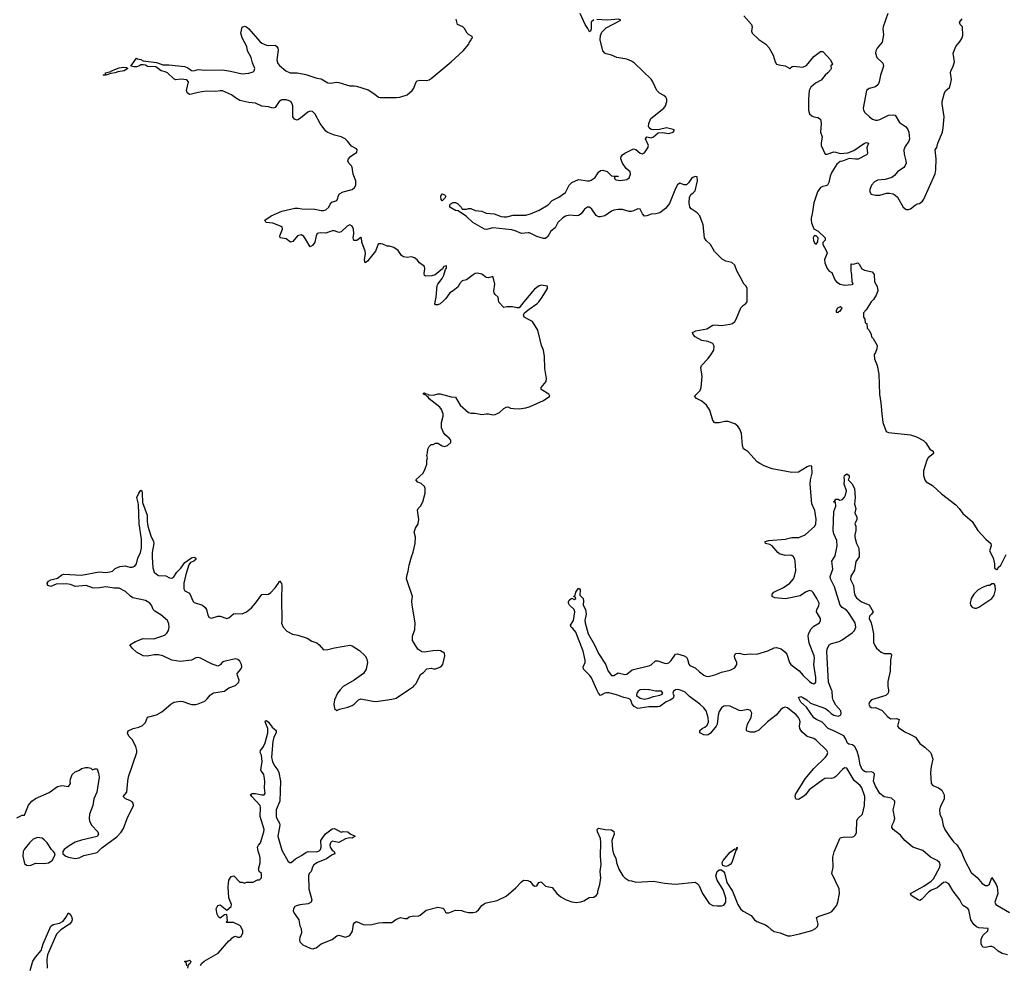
# Model space of a CAD drawing. Header units: inches. Extents: x 2473073 to 2657680, y 705365 to 849016.
# Tile 36 of 151: x 2565367 to 2574322, y 747496 to 756094. Entities that reach past the tile are written whole.
import ezdxf

# ---------------------------------------------------------------- set-up
doc = ezdxf.new("R2010")
doc.units = ezdxf.units.IN
doc.header["$MEASUREMENT"] = 0
for name, color, linetype in [('C5764', 7, 'Continuous'), ('C5765', 7, 'Continuous'), ('C5774', 7, 'Continuous'), ('C5775', 7, 'Continuous')]:
    doc.layers.add(name, color=color, linetype=linetype)

msp = doc.modelspace()

# ---------------------------------------------------------------- linework, layer by layer
at = {"layer": 'C5764', "color": 5}
for points, elevation in [([(2565342, 748838), (2565390, 748862), (2565410, 748862), (2565447.5, 748952.5), (2565477.2, 748990), (2565510, 749014), (2565633.6, 749066.4), (2565710, 749122), (2565750, 749130.6), (2565810, 749122), (2565814.6, 749125.4), (2565828.7, 749150), (2565825.2, 749170), (2565829.2, 749190), (2565845.2, 749230), (2565870, 749256), (2565910, 749271), (2565930, 749284.7), (2565964.7, 749295.3), (2565990, 749296), (2566014, 749290), (2566030, 749274), (2566050, 749282), (2566070, 749282), (2566083.5, 749243.5), (2566090, 749206), (2566067.3, 749070), (2566042, 749010), (2566030.5, 748950), (2566003, 748870), (2565999.1, 748830), (2566002, 748810), (2566020.7, 748770), (2566078, 748710), (2566084.7, 748690), (2566070, 748668.7), (2565930, 748635.1), (2565870, 748614.5), (2565816.1, 748583.9), (2565771, 748550), (2565758, 748530), (2565758, 748510), (2565786, 748490), (2565810, 748479.5), (2565871.4, 748468.6), (2565907.3, 748472.7), (2565950, 748493.4), (2566070, 748521), (2566114.8, 748565.2), (2566250, 748664), (2566290, 748707.3), (2566310, 748741), (2566344.5, 748830), (2566400.9, 748950), (2566399.5, 748970), (2566390, 748982.7), (2566370, 748996), (2566328, 749010), (2566309, 749030), (2566342, 749070), (2566349.3, 749170), (2566357.2, 749210), (2566432.7, 749430), (2566432.7, 749450), (2566424.1, 749484.1), (2566390, 749548), (2566360.1, 749580.1), (2566346.3, 749606.3), (2566352.7, 749627.3), (2566398, 749650), (2566450, 749660.7), (2566484.8, 749675.2), (2566510, 749704.7), (2566530, 749750.8), (2566610, 749773.4), (2566659.3, 749800.7), (2566741.2, 749870), (2566770, 749887.3), (2566830, 749898), (2566850, 749895.5), (2566910, 749872.2), (2566930, 749868.7), (2566968.7, 749868.7), (2566990, 749873.7), (2567050, 749898.4), (2567070, 749915.5), (2567103.5, 749956.5), (2567130, 749974.4), (2567230, 749988.4), (2567245.7, 750000)], 60), ([(2568282.3, 750000), (2568257.3, 749970), (2568230.8, 749910), (2568222.8, 749870), (2568231, 749831), (2568250, 749812), (2568276, 749824), (2568350, 749842), (2568390, 749857.3), (2568410, 749870.8), (2568449.5, 749910.5), (2568470, 749918.8), (2568577.5, 749897.5), (2568610, 749895.5), (2568750, 749914.8), (2568790, 749926), (2568902.4, 750000)], 60), ([(2567010, 747494), (2567023.1, 747516.9), (2567044.7, 747535.3), (2567172.9, 747607.1), (2567270, 747718), (2567288, 747730), (2567296.4, 747743.6), (2567310, 747754), (2567330, 747762), (2567350, 747752), (2567370, 747752), (2567380.4, 747759.6), (2567395.3, 747790), (2567395.3, 747810), (2567378, 747850), (2567370, 747858), (2567310, 747886), (2567250, 747886), (2567246, 747890), (2567258, 747902), (2567250, 747958), (2567230, 747955.3), (2567190, 747926), (2567176.4, 747936.4), (2567161.5, 747961.5), (2567153.2, 748010), (2567170, 748041), (2567190, 748044.7), (2567250, 747998), (2567288.7, 748030), (2567292.7, 748050), (2567268.7, 748110), (2567262, 748210), (2567269.5, 748270.5), (2567290, 748304.7), (2567314, 748310), (2567370, 748252), (2567390, 748252), (2567410, 748242), (2567428.7, 748251.3), (2567490, 748252), (2567530, 748272), (2567547.3, 748272.7), (2567566, 748290), (2567566, 748330), (2567546, 748350), (2567538, 748370), (2567553.2, 748426.8), (2567554, 748466), (2567551.5, 748490), (2567534.9, 748534.9), (2567529, 748570), (2567538, 748590), (2567556.4, 748610), (2567587.5, 748710), (2567589.8, 748730.2), (2567554, 748850), (2567557.7, 748930), (2567552.7, 748950), (2567477.6, 749030), (2567467, 749050), (2567482, 749058), (2567510, 749058.9), (2567570, 749045.7), (2567590, 749047), (2567598, 749062), (2567592, 749110), (2567596.5, 749163.5), (2567593.8, 749193.8), (2567585.8, 749230), (2567560.4, 749270), (2567572.1, 749350), (2567565.5, 749405.5), (2567554.7, 749430), (2567556.3, 749450), (2567579.9, 749480.1), (2567599.8, 749520.2), (2567625.1, 749610), (2567624, 749650), (2567599, 749710), (2567602, 749718), (2567610, 749721), (2567630, 749706.8), (2567661.8, 749661.8), (2567698.4, 749630), (2567698.3, 749610), (2567678, 749570), (2567669.1, 749530.9), (2567657.6, 749390), (2567665, 749345), (2567685.8, 749305.8), (2567715.8, 749270), (2567723.6, 749250), (2567738.5, 749170), (2567732, 748990), (2567698.8, 748910), (2567699.2, 748850), (2567705.8, 748830), (2567729, 748790), (2567731.6, 748770), (2567713.1, 748670), (2567750, 748544), (2567810, 748441), (2567824.7, 748430), (2567835.3, 748430), (2567875.8, 748464.2), (2567930, 748494.4), (2567970, 748523), (2567990, 748530.6), (2568068.9, 748528.9), (2568090, 748536.4), (2568103.6, 748550), (2568109.6, 748570), (2568107, 748630), (2568122.6, 748657.4), (2568149.6, 748690.4), (2568210, 748736), (2568230, 748741), (2568290, 748707.7), (2568310, 748713.4), (2568350, 748710.4), (2568372.4, 748692.4), (2568418, 748670), (2568390, 748653.2), (2568370, 748656), (2568330, 748645.1), (2568270, 748613.2), (2568210, 748623.7), (2568194, 748610), (2568186.4, 748590), (2568190.7, 748570), (2568210, 748544), (2568226.8, 748530), (2568232, 748510), (2568210, 748500.9), (2568156.3, 748463.7), (2568075.5, 748430), (2568043.1, 748410), (2568030.4, 748390), (2568017.1, 748350), (2568000.5, 748330), (2567992.4, 748310), (2567997.4, 748190), (2568024.9, 748090), (2568018.8, 748070), (2567990, 748054), (2567914.9, 748045.1), (2567883.7, 748036.3), (2567870, 748029.6), (2567856, 748010), (2567855.3, 747990), (2567863.6, 747970), (2567906.7, 747910), (2567916.1, 747856.1), (2567927.3, 747830), (2567930.7, 747790.7), (2567913.4, 747750), (2567910.6, 747730), (2567914, 747710), (2567942.8, 747682.8), (2568010, 747653), (2568030, 747647.3), (2568064.1, 747655.9), (2568110, 747691), (2568209.3, 747730.7), (2568250, 747764.7), (2568270, 747771.3), (2568330, 747751), (2568370, 747766), (2568392.5, 747807.5), (2568404, 747870), (2568413.6, 747886.4), (2568430, 747894), (2568490, 747866), (2568510, 747862.8), (2568570, 747866), (2568630, 747881), (2568670, 747884.7), (2568750, 747884.7), (2568786.8, 747913.2), (2568830, 747931), (2568870, 747921), (2568890, 747922.8), (2568910, 747936), (2568950, 747946.8), (2568990, 747942.8), (2569010, 747950.8), (2569063.6, 747996.4), (2569170, 748024.9), (2569216.3, 748016.3), (2569224.7, 748010), (2569239.6, 747979.6), (2569250, 747972), (2569270, 747972), (2569330, 747998), (2569384, 747996), (2569410, 747984.7), (2569450, 747977.3), (2569490, 747977.3), (2569517.5, 747982.5), (2569539.5, 748000.5), (2569570, 748038.8), (2569590, 748054), (2569610, 748064), (2569710, 748086.7), (2569790, 748124.9), (2569880.1, 748199.9), (2569930, 748256), (2569950, 748270.8), (2569987.3, 748267.3), (2570000, 748262.6)], 40), ([(2565461.3, 747450), (2565487.3, 747532.7), (2565511.1, 747570), (2565561.3, 747630), (2565581, 747690), (2565650, 747851), (2565671.6, 747868.4), (2565730, 747879.5), (2565762.5, 747897.5), (2565786.3, 747930), (2565810, 747974), (2565830, 747958), (2565842, 747930), (2565843.8, 747910), (2565837.6, 747890), (2565819.3, 747870), (2565740, 747820), (2565701.6, 747778.4), (2565618.9, 747590), (2565613.8, 747550), (2565618, 747470)], 40), ([(2566886, 747490), (2566882, 747522), (2566867.3, 747527.3), (2566870, 747534), (2566890, 747534), (2566910, 747542), (2566922, 747530), (2566914, 747510), (2566898, 747502), (2566894, 747470)], 40)]:
    msp.add_lwpolyline(points, dxfattribs=dict(at, elevation=elevation))
at = {"layer": 'C5764', "color": 5, "elevation": 60}
msp.add_lwpolyline([(2565530, 748658), (2565490, 748642), (2565456.5, 748610), (2565408.9, 748550), (2565398, 748530), (2565394.6, 748490), (2565410, 748420.7), (2565430, 748406), (2565450, 748403), (2565470, 748407.3), (2565510, 748426), (2565590, 748420.7), (2565630, 748427.7), (2565661.2, 748450), (2565684, 748490), (2565688.7, 748510), (2565675.3, 748530), (2565655.3, 748550), (2565616, 748610), (2565590, 748638), (2565570, 748651.8)], close=True, dxfattribs=at)
at = {"layer": 'C5765', "color": 5}
for points, elevation in [([(2570000, 753586.4), (2569951, 753530), (2569910, 753475.3), (2569890, 753474), (2569850, 753484), (2569796.9, 753483.1), (2569770, 753478), (2569724.7, 753524.7), (2569718, 753570), (2569690, 753595.3), (2569681.2, 753610), (2569679.3, 753630), (2569687, 753690), (2569674, 753754), (2569670, 753758), (2569630, 753745.2), (2569610, 753749.2), (2569570, 753779.5), (2569530, 753789.6), (2569510, 753785.1), (2569490, 753774), (2569430, 753729), (2569390, 753718), (2569366.4, 753693.6), (2569354.4, 753665.6), (2569310, 753628.7), (2569278, 753610), (2569242, 753558), (2569222, 753538), (2569190, 753509.2), (2569170, 753501.2), (2569150, 753501.2), (2569141.2, 753510), (2569155.6, 753570), (2569164.1, 753675.9), (2569169.4, 753690.6), (2569210, 753741), (2569225.2, 753770), (2569239, 753821), (2569250, 753834), (2569250, 753855.3), (2569224.7, 753850), (2569211.3, 753828.7), (2569144.9, 753775.1), (2569115.5, 753764.5), (2569061.2, 753761.2), (2569050, 753768), (2569045.6, 753785.6), (2569052.3, 753830), (2569048.7, 753850), (2569002, 753882), (2568981.2, 753910), (2568959, 753930), (2568930, 753936.2), (2568890, 753933), (2568857.2, 753937.2), (2568839.3, 753950), (2568810, 753994), (2568770, 754021.2), (2568730, 754035.3), (2568710, 754035.3), (2568670, 754054), (2568650, 754057.2), (2568630, 754057.2), (2568626.4, 754053.6), (2568604.2, 753990), (2568530, 753897.6), (2568510, 753883.7), (2568501.5, 753910), (2568511.8, 753968.2), (2568509.8, 753990), (2568479.5, 754070), (2568475.3, 754110), (2568470, 754114), (2568434.2, 754085.8), (2568406, 754086), (2568400.5, 754110), (2568406.2, 754150), (2568402.7, 754190), (2568390, 754215.1), (2568370, 754228.2), (2568344.2, 754215.8), (2568290, 754163.5), (2568270, 754158.9), (2568230, 754173), (2568210, 754174.7), (2568150, 754154), (2568103.8, 754156.2), (2568072, 754150), (2568062, 754130), (2568050, 754069.5), (2568030, 754039.5), (2568010, 754028.7), (2567970, 754095.1), (2567950, 754122.7), (2567930, 754139), (2567892, 754130), (2567850, 754077.2), (2567830, 754072.3), (2567790, 754102.6), (2567735.3, 754110), (2567731.6, 754130), (2567755.8, 754190), (2567754.5, 754210), (2567670, 754242.6), (2567609.6, 754249.6), (2567595.3, 754270), (2567655.1, 754310), (2567750, 754351.6), (2567870, 754379.5), (2567899.6, 754380.4), (2567933.7, 754373.7), (2568050, 754371.6), (2568110, 754359.7), (2568130, 754359.1), (2568150, 754364.7), (2568178.7, 754390), (2568190, 754416), (2568205.6, 754434.4), (2568250, 754451.3), (2568261.2, 754470), (2568262, 754490), (2568274.5, 754510), (2568309.2, 754530), (2568389.8, 754550.2), (2568412.8, 754567.2), (2568424.2, 754590), (2568425.1, 754630), (2568399.7, 754690), (2568391.8, 754751.8), (2568385.4, 754765.4), (2568361.2, 754790), (2568352.7, 754810), (2568358, 754830), (2568375.6, 754850), (2568434.6, 754890), (2568436.2, 754910), (2568430, 754919.7), (2568383.4, 754943.4), (2568348, 754990), (2568327, 755010), (2568289.2, 755030), (2568230, 755044.4), (2568170, 755068.2), (2568150, 755081.3), (2568098.5, 755150), (2568053.9, 755233.9), (2568030, 755258.7), (2568010, 755262.4), (2567987.6, 755252.4), (2567922, 755198), (2567897.1, 755182.9), (2567890, 755180.9), (2567865.2, 755190), (2567849.7, 755210), (2567849.7, 755309.7), (2567846, 755330), (2567831.5, 755350), (2567810, 755360.5), (2567790, 755366), (2567750, 755363.6), (2567728, 755350), (2567690, 755295.3), (2567670, 755289.3), (2567630, 755300.9), (2567570, 755307), (2567510, 755334.7), (2567450, 755340.5), (2567370, 755359.6), (2567330, 755382), (2567292, 755412), (2567210, 755447.1), (2567190, 755448.2), (2567150, 755440.5), (2567070, 755442.6), (2567022.5, 755437.5), (2566990, 755432.8), (2566930, 755415.1), (2566910, 755414.5), (2566889.6, 755429.6), (2566883.7, 755450), (2566902, 755530), (2566885.6, 755545.6), (2566833, 755553), (2566786.7, 755546.7), (2566770, 755556.2), (2566710, 755609.7), (2566690, 755621), (2566653.2, 755630), (2566605.4, 755665.4), (2566530, 755668), (2566510, 755679.3), (2566490, 755683.7), (2566470, 755682.7), (2566451, 755670), (2566430, 755664.4), (2566403.8, 755663.8), (2566379, 755670), (2566430, 755744.7), (2566438, 755738), (2566470, 755730.5), (2566490, 755720.7), (2566610, 755704.9), (2566670, 755683), (2566723.8, 755683.8), (2566868.8, 755668.8), (2566896.7, 755656.7), (2566930, 755630.7), (2566947.7, 755627.7), (2566990, 755640.5), (2567050, 755635.8), (2567210, 755636.5), (2567284.8, 755624.8), (2567390, 755600.5), (2567450, 755606.8), (2567490, 755621), (2567499, 755630), (2567505.2, 755650), (2567483, 755703), (2567471.1, 755750), (2567439.8, 755810), (2567431.5, 755851.5), (2567389.2, 755929.2), (2567378.5, 755970), (2567390, 756024.7), (2567410, 756036.3), (2567430, 756027.7), (2567450.4, 756010), (2567550, 755895.5), (2567570, 755879.3), (2567610, 755861.6), (2567630, 755858.4), (2567690, 755861.3), (2567705.5, 755850), (2567715.2, 755835.2), (2567718, 755818), (2567704.7, 755730), (2567715.8, 755695.8), (2567730, 755678.7), (2567788.7, 755630), (2567828, 755610), (2567890.8, 755610.8), (2567970, 755596.8), (2568070, 755562.4), (2568110, 755556.9), (2568170, 755519.2), (2568190, 755517.3), (2568250, 755526), (2568270, 755523.9), (2568370, 755493.4), (2568410, 755492.8), (2568430, 755487.9), (2568534.8, 755454.8), (2568597.7, 755417.7), (2568630.5, 755390.5), (2568646.1, 755386.1), (2568790, 755385), (2568823.7, 755390), (2568889.6, 755410), (2568937.6, 755450), (2568951.2, 755470), (2568972.6, 755527.4), (2568982.2, 755537.8), (2569010, 755544.6), (2569070, 755541.3), (2569090, 755545.7), (2569110, 755558.9), (2569292.5, 755710), (2569400.5, 755810), (2569451.5, 755870), (2569455.6, 755884.4), (2569474, 755910), (2569476.4, 755923.6), (2569486, 755930), (2569482, 755942), (2569450, 755958), (2569438, 755970), (2569413.2, 756013.2), (2569398, 756030), (2569349.5, 756049.5), (2569337.2, 756097.2)], 60), ([(2570000, 754154.7), (2569990, 754156.9), (2569930, 754149.7), (2569874.5, 754174.5), (2569843, 754183), (2569670, 754200.4), (2569613.3, 754186.7), (2569594, 754190), (2569489.5, 754250), (2569430, 754304), (2569354.6, 754354.6), (2569330, 754359), (2569278, 754390), (2569278, 754410), (2569283.1, 754416.9), (2569310, 754432), (2569330, 754432), (2569350, 754422), (2569382, 754390), (2569392, 754372), (2569430, 754371), (2569450, 754377.3), (2569470, 754377.1), (2569510, 754358), (2569570, 754351.8), (2569610, 754334.9), (2569682, 754330), (2569745.5, 754305.5), (2569770, 754300.8), (2569798.9, 754301.1), (2569856, 754316), (2569970, 754317.4), (2570000, 754324.5)], 40), ([(2570000, 753365.3), (2569955.3, 753390), (2569948.7, 753410), (2569958, 753430), (2570000, 753460.4)], 60), ([(2568902.4, 750000), (2568948, 750030), (2568956.4, 750043.6), (2568970, 750054), (2569016.4, 750143.6), (2569040.4, 750159.6), (2569070, 750192), (2569110, 750198), (2569130, 750191.3), (2569150, 750191.3), (2569198, 750210), (2569215.3, 750230), (2569234, 750310), (2569230, 750335.3), (2569195.1, 750355.1), (2569170, 750357.2), (2569124.5, 750355.5), (2569050, 750344), (2569025.2, 750345.2), (2568988.7, 750370), (2568939, 750450), (2568939.3, 750490), (2568959.5, 750550), (2568964.5, 750610), (2568937, 750770), (2568933.2, 750810), (2568939, 750850), (2568884.5, 751010), (2568889.4, 751050), (2568901.5, 751078.5), (2568910, 751134), (2568929.2, 751210), (2568946.3, 751253.7), (2568963.7, 751330), (2568966, 751390), (2568953.6, 751433.6), (2568966, 751470), (2568989.7, 751510), (2568997.7, 751550), (2568984.7, 751635.3), (2568990, 751651), (2569013.2, 751670), (2569032.7, 751710), (2569054, 751790), (2569054, 751830), (2569049, 751850), (2569018, 751878), (2568988, 751890), (2568968.7, 751910), (2569035.3, 751970), (2569055.3, 752010), (2569068.4, 752051.6), (2569068.7, 752090), (2569075.3, 752110), (2569068.7, 752130), (2569076.4, 752156.4), (2569078, 752190), (2569090, 752214), (2569108.4, 752231.6), (2569127.3, 752232.7), (2569150, 752242), (2569170, 752242), (2569210, 752218), (2569230, 752212), (2569258, 752222), (2569288, 752250), (2569288, 752270), (2569274, 752290), (2569238, 752318), (2569220.2, 752340.2), (2569203.1, 752383.1), (2569204, 752430), (2569217.2, 752490), (2569217.2, 752510), (2569204, 752550), (2569188.7, 752570), (2569090, 752645.2), (2569083.1, 752663.1), (2569068.7, 752670), (2569060.4, 752680.4), (2569038, 752690), (2569040.4, 752699.6), (2569050, 752702), (2569056, 752696), (2569082, 752690), (2569083.6, 752683.6), (2569090, 752682), (2569130, 752681), (2569170, 752690.8), (2569190, 752690.8), (2569290, 752666), (2569330, 752662.8), (2569374, 752590), (2569450, 752521), (2569470, 752514.8), (2569510, 752516), (2569570, 752502.8), (2569610.9, 752510.9), (2569630, 752511), (2569670, 752501), (2569690, 752504.7), (2569730, 752521), (2569770, 752558.8), (2569790, 752571), (2569805.6, 752574.4), (2569830, 752562.8), (2569858, 752558), (2569910, 752556.3), (2569970, 752564), (2570000, 752574)], 60), ([(2567245.7, 750000), (2567270, 750018), (2567330, 750039.1), (2567361.2, 750070), (2567362.7, 750090), (2567346.6, 750130), (2567346, 750150), (2567379.3, 750190), (2567386.6, 750210), (2567384.5, 750230), (2567370, 750261.2), (2567350, 750278), (2567330, 750281.6), (2567222, 750258), (2567207.3, 750250), (2567190, 750228.7), (2567170, 750217.2), (2567110, 750238), (2567010, 750289.6), (2566990, 750295.1), (2566968.4, 750291.6), (2566928, 750272), (2566830, 750257), (2566752, 750272), (2566670, 750309.2), (2566630, 750319), (2566590, 750318), (2566525.6, 750305.6), (2566489.3, 750309.3), (2566430, 750344), (2566390, 750379), (2566368, 750410), (2566421, 750439), (2566490, 750466.4), (2566585.7, 750465.7), (2566670, 750490.3), (2566690, 750500.3), (2566705.3, 750514.7), (2566719.6, 750540.4), (2566726, 750570), (2566722, 750602), (2566709.7, 750630), (2566650, 750682.4), (2566595.4, 750715.4), (2566582, 750730), (2566564.7, 750770), (2566549.6, 750790), (2566510, 750811.8), (2566397, 750837), (2566373.4, 750853.4), (2566330, 750896), (2566270, 750926), (2566226.3, 750926.3), (2566150, 750937), (2566092.8, 750927.2), (2566050, 750925.1), (2566030, 750927.3), (2565970, 750949.6), (2565870, 750939.7), (2565830, 750957.4), (2565790, 750964.7), (2565698.5, 750961.5), (2565650, 750941.2), (2565624, 750950), (2565615.3, 750970), (2565628.7, 750990), (2565650, 751001), (2565710, 751017.3), (2565750, 751047.3), (2565767.3, 751052.7), (2565930, 751043.7), (2566090, 751072.4), (2566148.9, 751068.9), (2566187.7, 751072.3), (2566210, 751079.1), (2566236.6, 751103.4), (2566277.5, 751122.5), (2566327.1, 751127.1), (2566370, 751116), (2566390, 751116), (2566413.8, 751126.2), (2566430, 751146), (2566442, 751198), (2566466.6, 751250), (2566474.8, 751290), (2566475.7, 751370), (2566454.4, 751510), (2566447.5, 751687.5), (2566431.2, 751750), (2566450, 751790.4), (2566470, 751816.3), (2566476.3, 751810), (2566481.3, 751790), (2566483.2, 751703.2), (2566524.7, 751590), (2566525, 751530), (2566531.8, 751490), (2566560, 751400), (2566584, 751350), (2566588, 751330), (2566572.8, 751250), (2566570.3, 751210.3), (2566578.4, 751110), (2566590, 751071), (2566610, 751051.3), (2566630, 751041), (2566697.3, 751037.3), (2566730, 751018), (2566750, 751014.8), (2566770, 751028), (2566795.4, 751070), (2566832, 751108), (2566870, 751157.6), (2566930, 751201.3), (2566950, 751205.5), (2566961.4, 751201.4), (2566970.4, 751190), (2566950.2, 751169.8), (2566921.1, 751158.9), (2566903.9, 751136.1), (2566877.8, 751050), (2566860.7, 750970), (2566859.9, 750919.9), (2566870, 750900.7), (2566910, 750881), (2566944.9, 750804.9), (2566954, 750794), (2567030, 750770.3), (2567052.4, 750750), (2567064.4, 750730), (2567078.4, 750678.4), (2567090, 750658.8), (2567110, 750653.4), (2567169.7, 750670.3), (2567190, 750670.3), (2567250, 750650.4), (2567270, 750655.8), (2567310, 750690.5), (2567330, 750695.3), (2567390, 750692), (2567430, 750708.5), (2567474, 750746), (2567512.3, 750787.7), (2567570, 750868.4), (2567630, 750872), (2567650, 750884.9), (2567691.8, 750928.2), (2567722, 750970), (2567730.8, 750990.8), (2567747.9, 750967.9), (2567751.7, 750950), (2567746.9, 750826.9), (2567751, 750629), (2567746.8, 750606.8), (2567762, 750570), (2567795.3, 750535.3), (2567847.9, 750507.9), (2567897.5, 750497.5), (2567982, 750470), (2568023.4, 750443.4), (2568070, 750426.8), (2568091, 750410), (2568130, 750366), (2568170, 750367.3), (2568230, 750384), (2568370, 750407.3), (2568390, 750402), (2568458.6, 750358.6), (2568510.4, 750310.4), (2568520.7, 750290), (2568530.7, 750250), (2568517.3, 750190), (2568494.8, 750150), (2568410, 750089.2), (2568308.5, 750031.5), (2568282.3, 750000)], 60)]:
    msp.add_lwpolyline(points, dxfattribs=dict(at, elevation=elevation))
for points, elevation in [([(2566150, 755589.5), (2566126, 755590), (2566146, 755594), (2566148, 755610), (2566196.5, 755623.5), (2566202, 755630), (2566270, 755657), (2566310, 755663), (2566339.1, 755659.1), (2566350.9, 755650.9), (2566318, 755630), (2566259, 755621), (2566236, 755610), (2566195.2, 755604.8)], 60), ([(2569210, 754446), (2569200.4, 754460.4), (2569198, 754490), (2569206, 754510), (2569210, 754510.8), (2569230, 754502), (2569242, 754490), (2569234, 754470)], 40)]:
    msp.add_lwpolyline(points, close=True, dxfattribs=dict(at, elevation=elevation))
at = {"layer": 'C5774', "color": 5}
for points, elevation in [([(2570000, 748262.6), (2570010, 748258.8), (2570030, 748230.8), (2570050, 748216), (2570070, 748218), (2570089.2, 748250), (2570110, 748254), (2570150, 748216), (2570210, 748204.7), (2570253.4, 748150), (2570290, 748117.3), (2570338, 748090), (2570390, 748074), (2570430, 748067.3), (2570470, 748074), (2570496.6, 748083.4), (2570546.3, 748113.7), (2570590, 748116), (2570609.3, 748130.7), (2570624, 748150), (2570624, 748170), (2570642, 748230), (2570652, 748290), (2570645.1, 748350), (2570654.2, 748414.2), (2570648, 748490), (2570652.3, 748612.3), (2570648.3, 748650), (2570621.3, 748710), (2570619.5, 748730), (2570630, 748744), (2570691.7, 748731.7), (2570748.6, 748728.6), (2570771.7, 748711.7), (2570773.4, 748690), (2570752, 748630), (2570759.5, 748550), (2570768.8, 748510), (2570788.4, 748470), (2570795.5, 748430), (2570815.5, 748370), (2570851, 748310), (2570870, 748291), (2570907.1, 748267.1), (2570930, 748264.7), (2570971, 748251), (2571130, 748260.7), (2571230, 748244), (2571330, 748234), (2571510, 748250.8), (2571530, 748241), (2571543.4, 748223.4), (2571578, 748150), (2571636.9, 748056.9), (2571670, 748039.6), (2571710, 748035.6), (2571750, 748037.6), (2571770, 748043.8), (2571789.6, 748070), (2571789.7, 748110), (2571763.6, 748183.6), (2571711.3, 748270), (2571698.9, 748310), (2571710, 748350.6), (2571730, 748363.8), (2571750, 748363), (2571768.8, 748348.8), (2571776.7, 748336.7), (2571798, 748250), (2571848.9, 748170), (2571898.3, 748050), (2571921.3, 748010), (2571947.3, 747987.3), (2572019.1, 747950), (2572050.8, 747910), (2572070, 747894), (2572150, 747864), (2572171.3, 747850), (2572201.1, 747821.1), (2572230, 747802.8), (2572282, 747790), (2572350, 747763), (2572376.2, 747763.8), (2572458.9, 747781.1), (2572570, 747813), (2572605.2, 747830), (2572622, 747850), (2572629.4, 747870), (2572615.3, 747930), (2572637, 747943), (2572730, 747972.4), (2572753.7, 747986.3), (2572782, 748018), (2572797.4, 748042.6), (2572807.3, 748070), (2572822.9, 748150), (2572820.7, 748190), (2572753.2, 748330), (2572765.2, 748390), (2572762, 748478), (2572773.6, 748526.4), (2572830, 748654), (2572870, 748664.7), (2572930, 748660.7), (2572953.4, 748666.6), (2572970, 748681), (2572976.6, 748703.4), (2572979.3, 748810), (2572989.2, 748830), (2573032, 748870), (2573051.6, 748950), (2573054.7, 749030), (2573026.6, 749110), (2573009.7, 749130), (2572955.3, 749175.3), (2572890, 749289.5), (2572870, 749291.5), (2572850, 749277.7), (2572790, 749212.8), (2572770, 749200.2), (2572750, 749195), (2572710, 749197.7), (2572690, 749194.1), (2572670, 749183.7), (2572548.1, 749091.9), (2572512.7, 749047.3), (2572490, 749028), (2572450, 749005.1), (2572430, 749005.6), (2572424.5, 749010), (2572418.7, 749030), (2572424, 749050), (2572509.3, 749190.7), (2572590, 749285), (2572695, 749390), (2572709.8, 749410), (2572715.9, 749430), (2572708.3, 749450), (2572610, 749544.6), (2572590, 749558.4), (2572530, 749575), (2572480.3, 749620.3), (2572462.9, 749650), (2572460.2, 749670), (2572464.4, 749710), (2572460.7, 749730), (2572450.7, 749750), (2572430, 749772.4), (2572350, 749836.8), (2572330, 749843.1), (2572310, 749836.4), (2572290, 749822), (2572247.9, 749770), (2572169.6, 749710.4), (2572090, 749634.6), (2572050, 749617.3), (2572015.5, 749615.5), (2571984, 749624), (2571978.7, 749630), (2571976.8, 749650), (2571987.6, 749690), (2572018.2, 749750), (2572023.5, 749770), (2572025.1, 749790), (2572014.3, 749814.3), (2571990, 749821.1), (2571929.8, 749809.8), (2571910, 749813.7), (2571830, 749853.7), (2571790, 749856.8), (2571770, 749851.7), (2571750, 749837.2), (2571730, 749803.6), (2571720.1, 749770), (2571711.8, 749690), (2571701.6, 749670), (2571650, 749608.3), (2571630, 749592.8), (2571610, 749588.5), (2571590, 749592.4), (2571554, 749610), (2571553, 749630), (2571573.6, 749650), (2571597.5, 749662.5), (2571619, 749681), (2571632.2, 749707.8), (2571629.9, 749750), (2571609.4, 749809.4), (2571590, 749836.5), (2571552.7, 749870), (2571459.9, 749939.9), (2571418.5, 749978.5), (2571393.2, 749993.2), (2571364, 750000)], 40), ([(2571332.2, 750000), (2571330, 749999.6), (2571313.2, 749990), (2571308.4, 749970), (2571315.1, 749950), (2571314.5, 749934.5), (2571310, 749924.7), (2571290, 749910.5), (2571246.8, 749893.2), (2571190, 749849.4), (2571170, 749845.3), (2571090, 749845.7), (2571010, 749833.4), (2570990, 749832.4), (2570954.6, 749850), (2570938.6, 749870), (2570925.6, 749905.6), (2570916.8, 749916.8), (2570902.9, 749922.9), (2570862.7, 749930), (2570795.8, 749955.8), (2570726, 749974), (2570705.3, 749974.7), (2570690.2, 749969.8), (2570650, 749949), (2570630, 749969.2), (2570616.6, 750000)], 40), ([(2571009.7, 750000), (2570993, 749990), (2570979, 749970), (2570977.8, 749950), (2571010, 749925), (2571050, 749914.5), (2571090, 749925), (2571130, 749939.5), (2571190, 749952.7), (2571210, 749961.6), (2571217.6, 749970), (2571204, 749990), (2571150, 749987.6), (2571096.1, 750000)], 40), ([(2574350, 747590.5), (2574302.6, 747602.6), (2574264.9, 747624.9), (2574230, 747656.8), (2574210, 747666), (2574190, 747667.9), (2574150, 747659.3), (2574130, 747661.5), (2574119.7, 747670), (2574111.8, 747691.8), (2574112.9, 747730), (2574118.7, 747750), (2574129, 747771), (2574171.1, 747810), (2574174, 747830), (2574090, 747836.2), (2574070, 747846.2), (2574046.2, 747866.2), (2574018, 747910), (2573999.1, 747999.1), (2573990, 748012.8), (2573950, 748037.6), (2573938.7, 748050), (2573918.4, 748090), (2573856.5, 748170), (2573817.6, 748237.6), (2573790, 748252.2), (2573770, 748249.8), (2573710, 748201.2), (2573659.4, 748180.6), (2573635, 748165), (2573570, 748094.5), (2573553.4, 748086.6), (2573537.2, 748090), (2573475.3, 748130), (2573468.7, 748150), (2573590, 748215.8), (2573657.7, 748262.3), (2573677.2, 748282.8), (2573734.5, 748390), (2573738, 748410), (2573732.3, 748430), (2573712.7, 748450), (2573650, 748478.4), (2573580, 748540), (2573490, 748569.8), (2573417.2, 748630), (2573378.4, 748678.4), (2573309.8, 748730), (2573300.4, 748750), (2573302, 748770), (2573318.5, 748801.5), (2573324.8, 748830), (2573309.8, 748910), (2573327.2, 748970), (2573326.3, 748990), (2573294.6, 749014.6), (2573228.5, 749028.5), (2573190, 749059.7), (2573150, 749125.1), (2573132.8, 749170), (2573142.7, 749230), (2573138.9, 749238.9), (2573129.4, 749249.4), (2573114, 749254), (2573070, 749252), (2573050, 749257.6), (2573030, 749277.6), (2573010, 749319.5), (2572998, 749390), (2572983.4, 749443.4), (2572962.8, 749482.8), (2572941.1, 749501.1), (2572907.3, 749507.3), (2572894.7, 749514.7), (2572878.8, 749558.8), (2572861.2, 749581.2), (2572783.4, 749623.4), (2572720.7, 749650), (2572665.8, 749705.8), (2572612.7, 749730), (2572590, 749746.6), (2572521.7, 749841.7), (2572472.3, 749890), (2572449.4, 749930), (2572470, 749939.1), (2572490, 749932.2), (2572527.3, 749910), (2572559, 749879), (2572696.3, 749830), (2572724.4, 749810), (2572745.8, 749785.8), (2572770.2, 749770.2), (2572810, 749762.3), (2572830.8, 749769.2), (2572837.6, 749782.4), (2572839.7, 749790), (2572834, 749810), (2572790, 749860.5), (2572765.9, 749905.9), (2572759.8, 749930), (2572755.3, 749990), (2572751.3, 750000)], 20), ([(2573268.6, 750000), (2573270.2, 749990), (2573265.3, 749970), (2573243, 749950), (2573114.8, 749910), (2573095.5, 749890), (2573090.7, 749870), (2573098.8, 749850), (2573110, 749840.7), (2573130, 749837.3), (2573150, 749840.7), (2573210, 749814.4), (2573258.5, 749758.5), (2573281.7, 749741.7), (2573290, 749738), (2573340.5, 749740.5), (2573366, 749730), (2573351, 749670), (2573359.8, 749659.8), (2573418.7, 749618.7), (2573470, 749595.8), (2573513, 749570), (2573554.2, 749514.2), (2573599, 749479), (2573650.4, 749430.4), (2573658, 749418), (2573671.2, 749370), (2573656.4, 749303.6), (2573651.2, 749250), (2573657.4, 749150), (2573670.6, 749130), (2573722.8, 749110), (2573754, 749090), (2573773.7, 749046.3), (2573775.8, 749010), (2573740.3, 748939.7), (2573731.7, 748908.3), (2573734.3, 748870), (2573754.9, 748830), (2573766.5, 748766.5), (2573780.2, 748730), (2573816.4, 748676.4), (2573860.1, 748620.1), (2573890, 748590.3), (2573930.2, 748530), (2573964.2, 748450), (2574019.3, 748339.3), (2574075.5, 748295.5), (2574121, 748241), (2574150, 748223.2), (2574170, 748221.1), (2574187.5, 748232.5), (2574210, 748294.8), (2574249.2, 748230), (2574255.7, 748210), (2574262.4, 748150), (2574236.8, 748070), (2574245.6, 748050), (2574259.7, 748039.7), (2574370, 747976.5)], 20)]:
    msp.add_lwpolyline(points, dxfattribs=dict(at, elevation=elevation))
at = {"layer": 'C5774', "color": 5, "elevation": 40}
msp.add_lwpolyline([(2571790, 748395.6), (2571763, 748403), (2571758, 748410), (2571756.2, 748430), (2571765.6, 748450), (2571830, 748523.8), (2571870, 748554.8), (2571887.3, 748552.7), (2571890.8, 748570.8), (2571890.7, 748550), (2571881.4, 748538.6), (2571843.1, 748430), (2571830, 748412), (2571810, 748400.5)], close=True, dxfattribs=at)
at = {"layer": 'C5775', "color": 5}
for points, elevation in [([(2570000, 754324.5), (2570012.6, 754327.4), (2570090, 754362.6), (2570172.7, 754410), (2570210, 754450.6), (2570270, 754481.3), (2570330, 754523.8), (2570364.2, 754590), (2570390, 754613.7), (2570450, 754640.9), (2570530, 754627.9), (2570550, 754628.6), (2570565.4, 754634.6), (2570599.9, 754660.1), (2570630, 754708), (2570650, 754723.1), (2570670, 754724.9), (2570710, 754714), (2570750, 754674.8), (2570770, 754670.8), (2570810, 754672), (2570810, 754668), (2570790, 754668), (2570778, 754662), (2570778, 754650), (2570790, 754638), (2570831.3, 754631.3), (2570890, 754641.3), (2570910, 754657.3), (2570923.6, 754690), (2570919.6, 754710), (2570882.2, 754742.2), (2570848.3, 754788.3), (2570833.3, 754830), (2570836.2, 754850), (2570850, 754865.5), (2570870, 754881.3), (2570950, 754920.7), (2570970, 754912.7), (2571010, 754880.4), (2571030, 754874), (2571041.1, 754878.9), (2571050, 754883.8), (2571081.2, 754930), (2571085, 754950), (2571059.6, 755010), (2571070, 755027.3), (2571110, 755019.8), (2571132.3, 755027.7), (2571174.9, 755065.1), (2571210, 755067.1), (2571270, 755060.5), (2571309.5, 755070), (2571318.2, 755081.8), (2571323.6, 755090), (2571310, 755096.5), (2571250.2, 755109.8), (2571185.1, 755094.9), (2571130, 755092), (2571110, 755095), (2571091.7, 755111.7), (2571087, 755127), (2571087.7, 755150), (2571105.9, 755194.1), (2571225.4, 755290), (2571240.4, 755310), (2571252.9, 755350), (2571251.9, 755370), (2571243.5, 755390), (2571225.7, 755405.7), (2571186.4, 755426.4), (2571162.3, 755450), (2571125.6, 755530), (2571110, 755554.3), (2570958.3, 755698.3), (2570930, 755717.1), (2570890, 755734.8), (2570799, 755750), (2570750, 755771.1), (2570702.2, 755782.2), (2570687.9, 755787.9), (2570669.8, 755809.8), (2570646.8, 755910), (2570648.8, 755950), (2570661.1, 755978.9), (2570700.4, 756019.6), (2570835.3, 756090), (2570817.2, 756097.2), (2570710, 756090.7), (2570616.9, 756096.9)], 40), ([(2570590, 756093.8), (2570565, 756070), (2570563.8, 756010), (2570557.3, 755990), (2570550, 755982.7), (2570534.9, 756014.9), (2570510, 756051.5), (2570462.9, 756150)], 40), ([(2571952.7, 756130), (2572022.4, 756050), (2572028.5, 756030), (2572022, 755990), (2572027.3, 755970), (2572090, 755914.9), (2572151.6, 755871.6), (2572180.6, 755840.6), (2572218.3, 755770), (2572238.7, 755710), (2572250.8, 755690), (2572270, 755683.1), (2572330, 755674.9), (2572370, 755651.3), (2572392.7, 755667.3), (2572406, 755670), (2572490, 755662), (2572521.5, 755678.5), (2572590, 755757.6), (2572650, 755805.5), (2572670, 755804), (2572678.4, 755798.4), (2572740.7, 755730), (2572755.3, 755695.3), (2572762, 755690), (2572745.2, 755674.8), (2572746.8, 755650), (2572741.4, 755638.6), (2572717.3, 755610), (2572691.6, 755588.4), (2572655.8, 755544.2), (2572603.5, 755516.5), (2572561, 755479), (2572547.1, 755450), (2572539.7, 755370), (2572541.3, 755270), (2572550, 755238.8), (2572570, 755218.8), (2572590, 755210.8), (2572625.8, 755205.8), (2572650.6, 755190), (2572654.9, 755150), (2572650.3, 755070), (2572664.2, 755030), (2572655.8, 754970), (2572657.1, 754950), (2572692, 754872), (2572711.6, 754871.6), (2572770, 754892.4), (2572790, 754890.4), (2572830, 754877), (2572897.4, 754882.6), (2572954.7, 754905.3), (2573050, 754970.4), (2573070, 754977.1), (2573086, 754970), (2573072.7, 754930), (2573076.3, 754883.7), (2573074.8, 754870), (2573070, 754866), (2572993, 754827), (2572970, 754825.1), (2572910, 754832), (2572850, 754808.2), (2572830, 754805.6), (2572799.5, 754780.5), (2572752.7, 754707.3), (2572738.6, 754670), (2572725.8, 754614.2), (2572714, 754590), (2572697.6, 754582.4), (2572670, 754578.2), (2572651.5, 754568.5), (2572622.6, 754530), (2572590.4, 754430), (2572574.8, 754330), (2572564, 754290), (2572564, 754270), (2572567.7, 754247.7), (2572590, 754192), (2572630, 754172), (2572692, 754110), (2572692, 754090), (2572672.7, 754067.3), (2572672, 754050), (2572704.7, 753990), (2572710.8, 753970), (2572685.8, 753914.2), (2572690, 753882), (2572710, 753831), (2572730, 753806), (2572754, 753794), (2572782, 753730), (2572796, 753710), (2572830, 753687.7), (2572870, 753679.1), (2572935.3, 753684.7), (2572946, 753690), (2572938, 753710), (2572935.5, 753775.5), (2572929.1, 753810.9), (2572930, 753874), (2572950, 753872), (2572990, 753882), (2573002, 753870), (2573027.5, 753827.5), (2573050, 753817.3), (2573121, 753801), (2573137.3, 753777.3), (2573142, 753710), (2573166.4, 753666.4), (2573170.8, 753630), (2573156, 753590), (2573130.9, 753549.1), (2573112, 753530), (2573065.4, 753454.6), (2573042, 753430), (2573042, 753390), (2573054, 753370), (2573058, 753338), (2573071.6, 753331.6), (2573074, 753290), (2573094, 753270), (2573111.6, 753231.6), (2573114, 753210), (2573130, 753194), (2573164.7, 753130), (2573162, 753102), (2573150.8, 753069.2), (2573138, 753050), (2573142, 753010), (2573164.7, 752950), (2573181, 752870), (2573186.8, 752690), (2573198.8, 752610), (2573206.8, 752510), (2573217.3, 752430), (2573246.8, 752350), (2573270, 752340.7), (2573470, 752320.7), (2573522.5, 752302.5), (2573587.5, 752267.5), (2573607.1, 752247.1), (2573646, 752190), (2573676, 752170), (2573677.3, 752150), (2573630.7, 752110), (2573617.3, 752090), (2573587.1, 751992.9), (2573588, 751950), (2573599.1, 751910), (2573612.1, 751892.1), (2573670, 751859.1), (2573750, 751783), (2573881.4, 751681.4), (2573910.6, 751650.6), (2573943.5, 751603.5), (2574030, 751531.3), (2574081, 751450), (2574154, 751370), (2574198.8, 751330), (2574202.8, 751310), (2574186, 751266), (2574219.6, 751199.6), (2574232.7, 751147.3), (2574234, 751110), (2574250, 751094), (2574262, 751098), (2574267.3, 751112.7), (2574290, 751134), (2574338, 751230)], 40), ([(2573261.3, 756150), (2573220.5, 756030), (2573217.3, 756010), (2573223.5, 755956.5), (2573210.6, 755890), (2573164.5, 755835.5), (2573153.1, 755810), (2573150.3, 755790), (2573163.2, 755750), (2573217.3, 755697.3), (2573222.8, 755670), (2573195.5, 755590), (2573185.2, 755530), (2573175.3, 755504.7), (2573150, 755483.8), (2573093, 755467), (2573068, 755450), (2573037.3, 755290), (2573040.7, 755270), (2573053.4, 755250), (2573095.5, 755210), (2573123, 755190), (2573150, 755180.8), (2573170, 755180.2), (2573190, 755185.8), (2573270, 755224.7), (2573310, 755229), (2573330, 755225.7), (2573370, 755157.8), (2573422.4, 755122.4), (2573442.8, 755102.8), (2573454.7, 755070), (2573458.4, 755010), (2573454.4, 754990), (2573420, 754940), (2573408.1, 754910), (2573410.2, 754870), (2573427.5, 754810), (2573428.4, 754790), (2573418.3, 754761.7), (2573408.9, 754750), (2573350.3, 754710), (2573322.5, 754677.5), (2573300, 754660), (2573239.3, 754640.7), (2573170, 754633.6), (2573140.5, 754619.5), (2573114, 754590), (2573098, 754550), (2573097.6, 754530), (2573110, 754508.5), (2573150, 754497), (2573190, 754498.4), (2573250, 754516.3), (2573277.3, 754517.3), (2573310, 754511), (2573330, 754498.8), (2573350, 754478.8), (2573402, 754390), (2573430, 754368.8), (2573450, 754367), (2573470, 754374.4), (2573510, 754407.7), (2573530, 754419.1), (2573550, 754424), (2573576.6, 754443.4), (2573590, 754461), (2573693.1, 754693.1), (2573698.9, 754730), (2573701.6, 754830), (2573693.2, 754910), (2573707, 754933), (2573718, 754970), (2573760.9, 755070), (2573766.6, 755110), (2573774, 755210), (2573757, 755330), (2573758, 755350), (2573779.5, 755430), (2573791.5, 755448.5), (2573822.9, 755477.1), (2573833.4, 755506.6), (2573840.5, 755550), (2573832, 755610), (2573834.2, 755625.8), (2573857, 755670), (2573867.6, 755710), (2573857.2, 755790), (2573881.2, 755850), (2573922, 755898), (2573936.5, 755923.5), (2573944, 755950), (2573942, 756030), (2573922, 756050), (2573914, 756070), (2573939.4, 756100.6)], 60), ([(2570616.6, 750000), (2570568.8, 750110), (2570552.3, 750132.3), (2570493.6, 750190), (2570493, 750210), (2570508.4, 750250), (2570508.5, 750270), (2570492.8, 750352.8), (2570424.4, 750524.4), (2570398.7, 750558.7), (2570383.7, 750570), (2570376, 750590), (2570402.9, 750630), (2570416, 750710), (2570409.3, 750730), (2570366.6, 750770), (2570357.2, 750790), (2570359, 750801), (2570364, 750816), (2570390, 750834), (2570410, 750822), (2570426, 750830), (2570422, 750842), (2570406, 750846), (2570406, 750850), (2570418, 750862), (2570425.2, 750890), (2570450, 750924.7), (2570459.8, 750919.8), (2570464.7, 750910), (2570462.8, 750862.8), (2570490.7, 750830), (2570494, 750810), (2570490.8, 750770), (2570513.1, 750730), (2570517.8, 750690), (2570507.8, 750630), (2570508.9, 750610), (2570536.9, 750510), (2570594.7, 750410), (2570631.3, 750330), (2570693.6, 750233.6), (2570719.1, 750170), (2570750, 750130.6), (2570770, 750130.6), (2570810, 750155.5), (2570870, 750139.5), (2570890, 750142.6), (2570936.6, 750183.4), (2571097.2, 750222.8), (2571110.8, 750229.2), (2571150, 750263.1), (2571170, 750265.7), (2571230, 750242), (2571250, 750240.3), (2571270, 750246.3), (2571292.8, 750267.2), (2571330, 750324.4), (2571350, 750328.8), (2571410.2, 750310.2), (2571430, 750298.4), (2571440.5, 750280.5), (2571452.9, 750232.9), (2571462.4, 750222.4), (2571510, 750201.3), (2571550, 750163.8), (2571590, 750135.4), (2571610, 750125.6), (2571630, 750122.9), (2571690, 750138.2), (2571750, 750162.8), (2571830, 750179.1), (2571870, 750202.3), (2571890.7, 750230), (2571890.6, 750250), (2571871.3, 750290), (2571867.2, 750310), (2571877, 750330), (2571910, 750335.4), (2571956.9, 750323.1), (2572010, 750328.2), (2572070, 750324.9), (2572170, 750354.6), (2572230, 750383.7), (2572250, 750387), (2572293.3, 750373.3), (2572327.2, 750347.2), (2572343.6, 750323.6), (2572367.2, 750250), (2572380.4, 750230), (2572454.7, 750174.7), (2572492.4, 750130), (2572550, 750075.3), (2572570, 750061.1), (2572590, 750055.8), (2572608, 750072), (2572608.2, 750111.8), (2572589.6, 750230), (2572596.2, 750290), (2572594, 750310), (2572545.7, 750425.7), (2572538.2, 750490), (2572543.7, 750516.3), (2572563.9, 750556.1), (2572590, 750579.5), (2572641.2, 750610), (2572649.3, 750630), (2572649.3, 750650), (2572615.1, 750710), (2572618, 750730), (2572635.6, 750764.4), (2572637, 750790), (2572618.4, 750830), (2572584.7, 750884.7), (2572570, 750897), (2572550, 750903.6), (2572513.4, 750890), (2572465.5, 750854.5), (2572330.9, 750829.1), (2572236, 750836), (2572209.8, 750849.8), (2572209.7, 750870), (2572225.6, 750890), (2572313.6, 750930), (2572370, 750970.4), (2572403.6, 751010), (2572415.1, 751035.1), (2572426.3, 751086.3), (2572420.9, 751170), (2572416, 751190), (2572404.5, 751210), (2572390, 751222.9), (2572366.2, 751226.2), (2572330, 751222.7), (2572278.2, 751238.2), (2572261.1, 751250), (2572210, 751308.6), (2572190, 751321.1), (2572149.4, 751330), (2572147, 751350), (2572181.3, 751358.7), (2572329.8, 751370.2), (2572390, 751386), (2572453.5, 751386.5), (2572510, 751411), (2572598, 751490), (2572606.6, 751510), (2572611.9, 751551.9), (2572598, 751630), (2572571.9, 751691.9), (2572556.2, 751870), (2572559.6, 751910), (2572573.6, 751970), (2572572.7, 752030), (2572570, 752034), (2572550, 752037.2), (2572530, 752029.5), (2572450, 751979.6), (2572390, 751978.3), (2572210, 752011.1), (2572136.4, 752036.4), (2572097.2, 752057.2), (2572075.1, 752075.1), (2571990, 752167), (2571950, 752192.7), (2571940.8, 752220.8), (2571931.6, 752330), (2571915.5, 752370), (2571897.8, 752397.8), (2571870, 752420.7), (2571810, 752442), (2571778.7, 752441.3), (2571728.1, 752428.1), (2571689.7, 752429.7), (2571671, 752451), (2571642.5, 752542.5), (2571612.4, 752590), (2571570, 752623.9), (2571522.9, 752650), (2571505.1, 752670), (2571556.6, 752723.4), (2571566.2, 752750), (2571573.3, 752850), (2571562.7, 752930), (2571569.3, 752950), (2571630, 753013), (2571653.4, 753046.6), (2571679.1, 753090), (2571684.6, 753124.6), (2571670, 753149.6), (2571657, 753157), (2571630, 753167.7), (2571570, 753178), (2571509.8, 753209.8), (2571492.3, 753230), (2571486.6, 753250), (2571516.3, 753263.7), (2571617.4, 753282.6), (2571670, 753317.6), (2571690, 753320.3), (2571750, 753313.8), (2571830, 753324.9), (2571850, 753332.4), (2571870, 753348.4), (2571884.2, 753370), (2571926.6, 753473.4), (2571950, 753498.8), (2571968.7, 753510), (2571982, 753530), (2571982, 753650), (2571975.3, 753670), (2571950, 753695.3), (2571935.1, 753730), (2571890, 753809.3), (2571870, 753861.2), (2571844.9, 753884.9), (2571790, 753898), (2571755.5, 753915.5), (2571685.4, 753985.4), (2571649.5, 754050), (2571610, 754087), (2571595.4, 754110), (2571584.1, 754230), (2571553.3, 754310), (2571530, 754336.3), (2571472.9, 754372.9), (2571462.2, 754390), (2571456.4, 754430), (2571458.5, 754481.5), (2571473.8, 754506.2), (2571490, 754516), (2571510, 754537.1), (2571532.5, 754630), (2571530, 754664), (2571510, 754669.5), (2571490, 754659.6), (2571478, 754650), (2571450, 754609.3), (2571430, 754592.7), (2571410, 754592.3), (2571370, 754607.3), (2571350, 754593.3), (2571330, 754557.6), (2571276.7, 754423.3), (2571241.5, 754378.5), (2571190, 754337.2), (2571151.6, 754328.4), (2571110, 754326), (2571070, 754309.7), (2571050, 754307.6), (2571030, 754329.2), (2571010, 754372.3), (2570990, 754374), (2570950, 754355.1), (2570928.9, 754351.1), (2570908.7, 754351.3), (2570850, 754368.5), (2570808.6, 754368.6), (2570770, 754362.5), (2570750, 754353.2), (2570690, 754311.5), (2570650, 754301.6), (2570630, 754301.6), (2570610, 754314.5), (2570569.4, 754370), (2570550, 754389.4), (2570530, 754389.6), (2570504.2, 754370), (2570472.4, 754327.6), (2570450, 754313.3), (2570430, 754309.8), (2570370, 754316), (2570330, 754306.1), (2570307.7, 754292.3), (2570261.5, 754250), (2570238, 754202), (2570198.7, 754170), (2570170, 754123), (2570150, 754105.7), (2570130, 754103.5), (2570070, 754121.2), (2570010, 754152.6), (2570000, 754154.7)], 40), ([(2570000, 753460.4), (2570070, 753511), (2570089, 753530), (2570119, 753570), (2570168, 753650), (2570166, 753670), (2570110, 753679), (2570090, 753674), (2570050, 753644), (2570000, 753586.4)], 60), ([(2570000, 752574), (2570010, 752577.3), (2570129.4, 752630.6), (2570188, 752670), (2570178, 752690), (2570109, 752730), (2570108.7, 752750), (2570155.5, 752804.5), (2570159, 752830), (2570143.2, 752923.2), (2570139.3, 753030), (2570129.4, 753089.4), (2570112.5, 753132.5), (2570079, 753270), (2570030, 753348.7), (2570000, 753365.3)], 60), ([(2572751.3, 750000), (2572723.2, 750070), (2572707.2, 750350), (2572710, 750370.8), (2572728.9, 750411.1), (2572750, 750422.6), (2572820.3, 750439.7), (2572845.9, 750454.1), (2572939.6, 750520.4), (2572959.8, 750540.2), (2572971.1, 750570), (2572965.3, 750610), (2572903.7, 750703.7), (2572885.3, 750725.3), (2572848.8, 750750), (2572829.8, 750770), (2572776.8, 750936.8), (2572742.4, 751010), (2572739.6, 751030), (2572763, 751097), (2572752.3, 751170), (2572782.2, 751217.8), (2572803.1, 751310), (2572797.8, 751357.8), (2572770, 751419), (2572764.7, 751450), (2572770, 751622), (2572789, 751670), (2572786, 751706), (2572770, 751708), (2572770, 751714), (2572782, 751718), (2572790, 751734), (2572810, 751734), (2572824.7, 751724.7), (2572850, 751732), (2572870, 751752), (2572879, 751770), (2572885.2, 751810), (2572866, 751870), (2572868.7, 751910), (2572864, 751930), (2572869.1, 751950.9), (2572890, 751964.7), (2572911.3, 751950), (2572911.1, 751928.9), (2572902, 751910), (2572935.5, 751875.5), (2572958.8, 751830), (2572966, 751750), (2572958, 751690), (2572971, 751650), (2572962, 751610), (2572982, 751570), (2572982, 751550), (2572962, 751510), (2572972, 751490), (2572972, 751450), (2572961, 751410), (2572961, 751390), (2572978, 751330), (2572998, 751290), (2573002, 751230), (2573002, 751210), (2572973, 751167), (2572958, 751090), (2572927.1, 751032.9), (2572924.4, 751004.4), (2572950.3, 750950), (2572955.3, 750890), (2572962.7, 750862.7), (2572976.9, 750836.9), (2573021.8, 750801.8), (2573092.7, 750772.7), (2573128, 750710), (2573115.5, 750690), (2573094.4, 750670), (2573093.1, 750650), (2573110.2, 750610), (2573119.2, 750570), (2573130.9, 750510), (2573132.1, 750432.1), (2573142.9, 750402.9), (2573158.3, 750378.3), (2573201.8, 750341.8), (2573230, 750331.4), (2573290.4, 750330.4), (2573297.1, 750317.1), (2573287.4, 750272.6), (2573283.2, 750170), (2573263.9, 750076.1), (2573263.9, 750030), (2573268.6, 750000)], 20), ([(2571096.1, 750000), (2571090, 750001.4), (2571050, 750005), (2571010, 750000.2), (2571009.7, 750000)], 40), ([(2571364, 750000), (2571350, 750003.2), (2571332.2, 750000)], 40)]:
    msp.add_lwpolyline(points, dxfattribs=dict(at, elevation=elevation))
at = {"layer": 'C5775', "color": 5, "elevation": 40}
for points in [[(2572610, 754128), (2572592.7, 754127.3), (2572584.7, 754110), (2572586, 754086), (2572598, 754058), (2572610, 754054), (2572627.3, 754072.7), (2572628, 754110)], [(2572830, 753484), (2572804.7, 753470), (2572792, 753450), (2572794, 753434), (2572810, 753432), (2572818, 753442), (2572830, 753444.9), (2572848.7, 753470)], [(2574230, 750966), (2574210, 750966), (2574191.6, 750948.4), (2574170, 750948), (2574130, 750935.3), (2574084.7, 750910), (2574044.7, 750870), (2574021, 750830), (2574011, 750790), (2574016, 750770), (2574030, 750751.3), (2574050, 750744), (2574070, 750744), (2574090, 750751), (2574210, 750832), (2574230, 750862), (2574242, 750910), (2574238, 750950)]]:
    msp.add_lwpolyline(points, close=True, dxfattribs=at)

doc.saveas('drawing.dxf')
